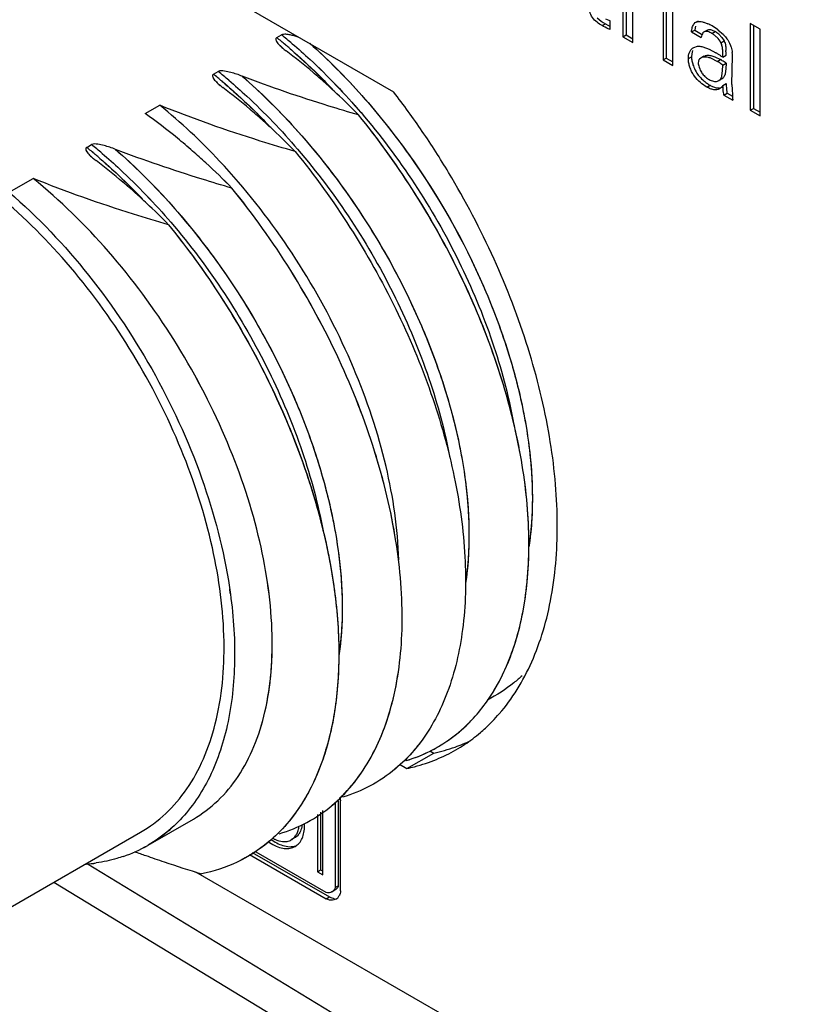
# Model space of a CAD drawing. Header units: inches. Extents: x 0 to 34, y 0 to 22.
# Tile 42 of 126: x 22.405 to 22.918, y 9.318 to 9.967. Entities that reach past the tile are written whole.
import ezdxf

# ---------------------------------------------------------------- set-up
doc = ezdxf.new("R2010")
doc.units = ezdxf.units.IN
doc.header["$LTSCALE"] = 1.87
doc.header["$MEASUREMENT"] = 0
doc.layers.get('0').update_dxf_attribs({"linetype": 'CONTINUOUS'})
doc.layers.add('02___PRT_ALL_AXES', color=7, linetype='CONTINUOUS')

msp = doc.modelspace()

# ---------------------------------------------------------------- linework, layer by layer
at = {"color": 7, "linetype": 'CONTINUOUS'}
for p, q in [((22.8026, 9.98772), (22.8026, 9.95595)), ((22.80472, 9.98895), (22.80472, 9.95717)), ((22.82908, 9.98053), (22.82908, 9.94066)), ((22.8312, 9.9793), (22.8312, 9.94188)), ((22.80914, 9.95217), (22.80914, 9.97338)), ((22.83554, 9.93693), (22.83554, 9.97679)), ((22.78573, 9.96847), (22.78819, 9.96632)), ((22.78819, 9.96632), (22.78964, 9.96536)), ((22.78964, 9.96536), (22.79104, 9.96452)), ((22.79119, 9.96786), (22.79329, 9.96681)), ((22.79329, 9.96681), (22.79428, 9.96646)), ((22.79428, 9.96067), (22.79428, 9.96646)), ((22.8495, 9.96455), (22.85019, 9.96525)), ((22.85019, 9.96525), (22.85231, 9.96647)), ((22.85694, 9.9652), (22.85865, 9.96449)), ((22.89297, 9.96103), (22.8865, 9.96477)), ((22.8865, 9.96477), (22.8865, 9.90751)), ((22.78892, 9.96329), (22.79104, 9.96452)), ((22.79104, 9.96452), (22.79428, 9.9628)), ((22.84778, 9.95909), (22.8499, 9.96031)), ((22.84778, 9.95909), (22.85424, 9.95535)), ((22.85011, 9.96178), (22.8499, 9.96031)), ((22.8499, 9.96031), (22.85435, 9.95774)), ((22.85035, 9.96291), (22.85011, 9.96178)), ((22.85828, 9.96035), (22.85616, 9.95913)), ((22.8612, 9.95809), (22.86332, 9.95932)), ((22.86526, 9.96047), (22.86878, 9.95737)), ((22.88862, 9.96355), (22.88862, 9.90873)), ((22.89297, 9.90377), (22.89297, 9.96103)), ((22.57457, 9.95535), (22.57775, 9.95718)), ((22.8026, 9.95595), (22.80472, 9.95717)), ((22.8026, 9.95595), (22.80914, 9.95217)), ((22.80472, 9.95717), (22.80914, 9.95462)), ((22.85461, 9.95716), (22.85424, 9.95535)), ((22.85498, 9.95793), (22.85461, 9.95716)), ((22.86573, 9.95764), (22.86782, 9.95554)), ((22.86718, 9.95201), (22.8693, 9.95324)), ((22.86782, 9.95554), (22.8693, 9.95324)), ((22.87166, 9.95387), (22.87286, 9.95182)), ((22.87286, 9.95182), (22.87358, 9.95015)), ((22.84855, 9.94688), (22.84795, 9.94461)), ((22.84924, 9.9489), (22.85177, 9.94972)), ((22.85531, 9.94928), (22.85936, 9.94773)), ((22.85936, 9.94773), (22.86374, 9.94543)), ((22.82908, 9.94066), (22.8312, 9.94188)), ((22.82908, 9.94066), (22.83554, 9.93693)), ((22.8312, 9.94188), (22.83554, 9.93938)), ((22.84572, 9.94154), (22.84784, 9.94276)), ((22.84575, 9.94058), (22.84572, 9.94154)), ((22.84795, 9.94461), (22.84784, 9.94276)), ((22.85231, 9.93958), (22.85225, 9.9388)), ((22.85386, 9.94189), (22.85297, 9.94113)), ((22.85598, 9.94312), (22.85386, 9.94189)), ((22.85598, 9.94312), (22.8568, 9.94347)), ((22.86471, 9.9397), (22.86096, 9.94162)), ((22.86326, 9.94278), (22.86683, 9.94092)), ((22.86471, 9.9397), (22.86683, 9.94092)), ((22.86842, 9.94249), (22.87054, 9.94371)), ((22.87447, 9.92446), (22.87475, 9.94336)), ((22.53281, 9.93124), (22.53599, 9.93307)), ((22.85277, 9.93594), (22.85325, 9.9347)), ((22.86784, 9.93024), (22.86829, 9.93355)), ((22.86829, 9.93355), (22.86842, 9.93732)), ((22.86842, 9.93732), (22.87054, 9.93855)), ((22.87041, 9.9348), (22.86996, 9.93146)), ((22.87054, 9.93855), (22.87041, 9.9348)), ((22.86497, 9.92668), (22.86589, 9.92706)), ((22.86589, 9.92706), (22.86677, 9.92779)), ((22.86589, 9.92706), (22.86687, 9.92762)), ((22.86677, 9.92779), (22.86889, 9.92901)), ((22.86889, 9.92901), (22.86802, 9.92828)), ((22.8579, 9.92275), (22.86002, 9.92397)), ((22.86463, 9.92226), (22.86635, 9.92218)), ((22.86746, 9.92244), (22.86636, 9.92159)), ((22.86809, 9.92317), (22.86746, 9.92244)), ((22.86855, 9.92382), (22.86809, 9.92317)), ((22.86855, 9.92382), (22.87067, 9.92505)), ((22.87067, 9.92505), (22.87094, 9.92083)), ((22.87447, 9.92446), (22.87454, 9.92118)), ((22.87454, 9.92118), (22.87471, 9.91775)), ((22.86918, 9.91751), (22.8713, 9.91873)), ((22.86918, 9.91751), (22.87502, 9.91413)), ((22.8713, 9.91873), (22.8748, 9.91671)), ((22.48784, 9.90527), (22.49745, 9.91082)), ((22.8865, 9.90751), (22.88862, 9.90873)), ((22.8865, 9.90751), (22.89297, 9.90377)), ((22.88862, 9.90873), (22.89297, 9.90622)), ((22.4493, 9.88301), (22.45247, 9.88485)), ((22.39814, 9.85348), (22.41393, 9.8626)), ((22.71311, 9.51788), (22.71318, 9.51799)), ((22.67723, 9.48585), (22.67762, 9.48606)), ((22.48969, 9.42293), (22.51956, 9.44018)), ((22.3233, 9.33823), (22.48477, 9.43146)), ((22.48969, 9.42293), (22.48949, 9.42282)), ((22.48969, 9.42293), (22.48949, 9.42282)), ((22.81702, 9.18717), (22.44905, 9.41083)), ((23.27707, 8.96879), (22.52127, 9.40518)), ((22.79609, 9.17444), (22.42758, 9.39844))]:
    msp.add_line(p, q, dxfattribs=at)
for centre, radius, start, end in [((22.84644, 9.93788), 0.02928, 62.6151, 65.35149), ((22.84385, 9.93286), 0.03493, 59.96199, 62.62047), ((22.84326, 9.93187), 0.03608, 52.42152, 59.94122), ((22.85468, 9.9444), 0.01724, 50.14738, 59.92393), ((22.34766, 9.67551), 0.36028, 49.80051, 50.96299), ((22.34766, 9.67551), 0.36027, 49.80122, 50.96299), ((22.34991, 9.67622), 0.36173, 49.52177, 50.96117), ((22.34991, 9.67622), 0.36173, 49.52243, 50.96118), ((22.60692, 9.98175), 0.04382, 229.41988, 231.21407), ((22.60691, 9.98174), 0.04381, 229.4196, 231.21432), ((22.61176, 9.98777), 0.05154, 231.21153, 232.93917), ((22.34225, 9.66908), 0.36868, 49.35508, 49.8033), ((22.34226, 9.66909), 0.36866, 49.3566, 49.80401), ((22.33757, 9.62503), 0.40317, 49.68154, 52.91201), ((22.83885, 9.90235), 0.04975, 59.12489, 59.98569), ((22.77985, 9.94512), 0.09069, 0.21693, 1.17068), ((22.51482, 9.94419), 0.35572, 359.92331, 0.20647), ((22.85416, 9.94335), 0.02059, 0.01845, 6.38423), ((22.83233, 9.89146), 0.06245, 58.15249, 59.11462), ((22.83988, 9.89668), 0.04967, 58.31633, 60.00758), ((22.81269, 9.85998), 0.09955, 57.04663, 58.1112), ((22.8422, 9.90038), 0.0453, 54.63128, 58.35201), ((22.84252, 9.89878), 0.04865, 56.55947, 60.01634), ((22.68548, 9.66372), 0.33343, 56.72492, 57.04878), ((22.84471, 9.90217), 0.04462, 54.62413, 56.5152), ((22.30821, 9.65217), 0.36165, 49.5226, 50.96201), ((22.30821, 9.65217), 0.36165, 49.52327, 50.96201), ((22.32887, 9.61467), 0.41669, 48.19126, 49.69058), ((22.32888, 9.61468), 0.41668, 48.19131, 49.69068), ((22.30596, 9.65146), 0.36019, 49.80106, 50.96389), ((22.30597, 9.65146), 0.36018, 49.80177, 50.9639), ((22.30056, 9.64504), 0.36858, 49.35743, 49.80457), ((22.30055, 9.64503), 0.36859, 49.35592, 49.80385), ((22.87363, 9.94762), 0.02728, 227.59546, 234.53122), ((22.56518, 9.95767), 0.04385, 229.4203, 231.2103), ((22.56518, 9.95766), 0.04385, 229.42005, 231.21044), ((22.56993, 9.96356), 0.05142, 231.20606, 232.93727), ((22.56993, 9.96356), 0.05142, 231.20599, 232.93732), ((22.29583, 9.60093), 0.40314, 49.67976, 52.91225), ((22.32022, 9.60501), 0.42966, 46.83705, 48.19098), ((22.32023, 9.60501), 0.42965, 46.83697, 48.19093), ((22.87387, 9.94793), 0.02768, 234.48245, 239.96167), ((22.89823, 9.92442), 0.02753, 187.5047, 191.9367), ((22.3035, 9.58725), 0.45405, 44.30284, 46.83074), ((22.30352, 9.58727), 0.45402, 44.30274, 46.8308), ((22.95731, 9.923), 0.08277, 183.63921, 185.42556), ((22.94583, 9.92197), 0.07125, 185.46919, 186.31201), ((22.28708, 9.59052), 0.41674, 48.19006, 49.68898), ((22.28709, 9.59053), 0.41673, 48.19011, 49.68906), ((22.25566, 9.57887), 0.40055, 50.75531, 54.57497), ((22.25569, 9.57891), 0.4005, 50.75479, 54.57495), ((22.27845, 9.58088), 0.42968, 46.83601, 48.18978), ((22.27846, 9.58089), 0.42967, 46.83593, 48.18974), ((22.26174, 9.56314), 0.45405, 44.30284, 46.82969), ((22.26176, 9.56316), 0.45402, 44.30274, 46.82975), ((22.25009, 9.57199), 0.40941, 48.92336, 50.76044), ((22.25017, 9.57208), 0.40928, 48.9232, 50.76088), ((22.22234, 9.60312), 0.36035, 49.79993, 50.96212), ((22.22234, 9.60312), 0.36034, 49.80065, 50.96213), ((22.22464, 9.60388), 0.36173, 49.52173, 50.96112), ((22.22464, 9.60389), 0.36173, 49.52239, 50.96112), ((22.24052, 9.56098), 0.42399, 47.34367, 48.92547), ((22.24144, 9.56201), 0.42261, 47.34082, 48.92779), ((22.4816, 9.90936), 0.04375, 229.41717, 231.21471), ((22.48159, 9.90935), 0.04373, 229.41693, 231.21514), ((22.48652, 9.91548), 0.0516, 231.21454, 232.94009), ((22.21694, 9.59671), 0.36873, 49.35607, 49.80343), ((22.21693, 9.5967), 0.36874, 49.35455, 49.80272), ((22.21228, 9.55268), 0.40319, 49.67909, 52.91202), ((22.22355, 9.54266), 0.44897, 44.28902, 47.33553), ((22.22357, 9.54268), 0.44893, 44.28916, 47.33593), ((22.2036, 9.54235), 0.41668, 48.18872, 49.68805), ((22.20361, 9.54236), 0.41667, 48.18878, 49.68815), ((22.19493, 9.53265), 0.42969, 46.83497, 48.18845), ((22.19493, 9.53266), 0.42968, 46.83489, 48.1884), ((22.17821, 9.5149), 0.45408, 44.30292, 46.82869), ((22.17823, 9.51492), 0.45405, 44.30282, 46.82875), ((22.21731, 9.54404), 0.32969, 7.76063, 8.3035), ((22.61615, 9.5859), 0.11844, 325.01143, 326.89536), ((22.63069, 9.57354), 0.0993, 305.06911, 314.92098), ((22.63062, 9.57364), 0.09942, 305.25646, 315.19995), ((22.6321, 9.5716), 0.0969, 297.39356, 305.238), ((22.63211, 9.57158), 0.09688, 298.0225, 305.05198), ((22.44292, 9.53519), 0.17124, 343.13822, 343.80414), ((22.6315, 9.57302), 0.09845, 286.62925, 296.65011), ((22.63157, 9.57283), 0.09824, 286.72699, 297.69569), ((22.63225, 9.57135), 0.09661, 296.69914, 297.38253), ((22.44312, 9.50375), 0.09327, 289.01678, 299.80664), ((22.44315, 9.50369), 0.09321, 289.01506, 299.81259), ((22.76487, 10.2002), 0.83146, 250.02167, 250.56136), ((22.78779, 10.26533), 0.90051, 250.56548, 251.38102), ((22.78779, 10.26532), 0.90049, 250.56545, 251.38101), ((22.4397, 9.51848), 0.10844, 274.76861, 278.44258), ((22.43972, 9.51834), 0.10829, 275.05147, 278.44459), ((22.83014, 10.39136), 1.03346, 251.38711, 252.82201), ((22.83013, 10.39135), 1.03345, 251.38711, 252.82203)]:
    msp.add_arc(centre, radius, start, end, dxfattribs=at)
for points, knots in [([(22.78892, 9.96329), (22.78776, 9.96396), (22.7854, 9.96541), (22.78227, 9.96844), (22.78085, 9.97191), (22.78029, 9.97476), (22.78018, 9.97616), (22.78018, 9.97683)], [0, 0, 0, 0, 0.236331, 0.488852, 0.752723, 0.882001, 1, 1, 1, 1]), ([(22.85019, 9.96525), (22.85061, 9.96554), (22.85161, 9.96596), (22.85328, 9.96607), (22.85509, 9.9658), (22.85631, 9.96543), (22.85694, 9.9652)], [0, 0, 0, 0, 0.218764, 0.45363, 0.71445, 1, 1, 1, 1]), ([(22.79428, 9.96067), (22.79383, 9.96084), (22.79199, 9.96159), (22.79023, 9.96254), (22.78892, 9.96329)], [0, 0, 0, 0, 0.24024, 1, 1, 1, 1]), ([(22.84778, 9.95909), (22.84789, 9.9601), (22.8482, 9.962), (22.84894, 9.96384), (22.8495, 9.96455)], [0, 0, 0, 0, 0.53214, 1, 1, 1, 1]), ([(22.85616, 9.95913), (22.85604, 9.95906), (22.85557, 9.95874), (22.8552, 9.9583), (22.85498, 9.95793)], [0, 0, 0, 0, 0.241419, 1, 1, 1, 1]), ([(22.8612, 9.95809), (22.86075, 9.95835), (22.85988, 9.95883), (22.85857, 9.95937), (22.85728, 9.95957), (22.85649, 9.95932), (22.85616, 9.95913)], [0, 0, 0, 0, 0.286941, 0.554363, 0.788039, 1, 1, 1, 1]), ([(22.85828, 9.96035), (22.85856, 9.96052), (22.85923, 9.96075), (22.85993, 9.9607), (22.86028, 9.96064)], [0, 0, 0, 0, 0.482032, 1, 1, 1, 1]), ([(22.86028, 9.96064), (22.86079, 9.96053), (22.86184, 9.96014), (22.86282, 9.95961), (22.86332, 9.95932)], [0, 0, 0, 0, 0.477238, 1, 1, 1, 1]), ([(22.57457, 9.95535), (22.57427, 9.95517), (22.5738, 9.95454), (22.57409, 9.95332), (22.57481, 9.95214), (22.57625, 9.95041), (22.57752, 9.94923), (22.57842, 9.94847)], [0, 0, 0, 0, 0.121392, 0.230289, 0.40715, 0.597024, 1, 1, 1, 1]), ([(22.57457, 9.95535), (22.5744, 9.95525), (22.57411, 9.95501), (22.57386, 9.95434), (22.57404, 9.9535), (22.57452, 9.95261), (22.57514, 9.95173), (22.57587, 9.95089), (22.57694, 9.94977), (22.57781, 9.94898), (22.57842, 9.94847)], [0, 0, 0, 0, 0.067862, 0.12434, 0.232804, 0.348725, 0.471158, 0.598434, 0.729441, 1, 1, 1, 1]), ([(22.58868, 9.95575), (22.58782, 9.95602), (22.58606, 9.95654), (22.58334, 9.9572), (22.58098, 9.95757), (22.5791, 9.95759), (22.57814, 9.95741), (22.57775, 9.95718)], [0, 0, 0, 0, 0.243196, 0.492076, 0.748499, 0.879076, 1, 1, 1, 1]), ([(22.86718, 9.95201), (22.86654, 9.95336), (22.86512, 9.95515), (22.86292, 9.957), (22.86177, 9.95776), (22.8612, 9.95809)], [0, 0, 0, 0, 0.519499, 0.770506, 1, 1, 1, 1]), ([(22.86842, 9.94249), (22.86842, 9.94323), (22.86842, 9.94476), (22.86839, 9.94711), (22.86812, 9.94959), (22.86758, 9.95123), (22.86718, 9.95201)], [0, 0, 0, 0, 0.230962, 0.472586, 0.729096, 1, 1, 1, 1]), ([(22.86878, 9.95737), (22.86904, 9.9571), (22.87008, 9.956), (22.87102, 9.95481), (22.87166, 9.95387)], [0, 0, 0, 0, 0.250858, 1, 1, 1, 1]), ([(22.8693, 9.95324), (22.8698, 9.95225), (22.87041, 9.95015), (22.8705, 9.94801), (22.87052, 9.94698)], [0, 0, 0, 0, 0.516903, 1, 1, 1, 1]), ([(22.58239, 9.94882), (22.58487, 9.94669), (22.59485, 9.9379), (22.60436, 9.92859), (22.61128, 9.92134)], [0, 0, 0, 0, 0.246159, 1, 1, 1, 1]), ([(22.5824, 9.94882), (22.58484, 9.94672), (22.59464, 9.93808), (22.604, 9.92895), (22.61081, 9.92183)], [0, 0, 0, 0, 0.246214, 1, 1, 1, 1]), ([(22.58473, 9.95137), (22.58871, 9.94798), (22.60469, 9.93374), (22.61951, 9.91821), (22.63003, 9.90593)], [0, 0, 0, 0, 0.244406, 1, 1, 1, 1]), ([(22.58473, 9.95137), (22.58871, 9.94798), (22.60469, 9.93375), (22.6195, 9.91822), (22.63001, 9.90595)], [0, 0, 0, 0, 0.244408, 1, 1, 1, 1]), ([(22.59629, 9.95161), (22.62065, 9.92992), (22.66457, 9.87986), (22.70543, 9.80802), (22.72813, 9.74732), (22.73905, 9.70308), (22.74381, 9.66102), (22.74268, 9.63393), (22.7409, 9.62122)], [0, 0, 0, 0, 0.262461, 0.530919, 0.66041, 0.78305, 0.896722, 1, 1, 1, 1]), ([(22.59634, 9.95156), (22.6084, 9.94082), (22.63158, 9.91743), (22.67288, 9.86537), (22.70589, 9.80711), (22.72852, 9.7461), (22.73931, 9.70166), (22.74387, 9.65949), (22.74256, 9.63236), (22.74067, 9.61966)], [0, 0, 0, 0, 0.129415, 0.263119, 0.531727, 0.661178, 0.783671, 0.89708, 1, 1, 1, 1]), ([(22.84572, 9.94154), (22.84572, 9.94236), (22.84582, 9.94391), (22.8465, 9.94605), (22.84765, 9.94776), (22.84869, 9.9486), (22.84924, 9.94891)], [0, 0, 0, 0, 0.286226, 0.542702, 0.777387, 1, 1, 1, 1]), ([(22.85177, 9.94972), (22.85205, 9.94973), (22.85324, 9.94974), (22.85443, 9.94952), (22.85531, 9.94928)], [0, 0, 0, 0, 0.236925, 1, 1, 1, 1]), ([(22.87358, 9.95015), (22.87372, 9.94977), (22.87419, 9.9483), (22.87449, 9.94678), (22.87462, 9.94564)], [0, 0, 0, 0, 0.258578, 1, 1, 1, 1]), ([(22.8579, 9.92275), (22.8564, 9.92361), (22.85343, 9.92572), (22.85024, 9.92911), (22.84817, 9.93242), (22.84696, 9.93512), (22.84612, 9.93785), (22.84582, 9.93969), (22.84575, 9.94058)], [0, 0, 0, 0, 0.231171, 0.485446, 0.617949, 0.751385, 0.880569, 1, 1, 1, 1]), ([(22.84784, 9.94276), (22.84784, 9.9419), (22.84803, 9.94007), (22.84849, 9.9383), (22.84878, 9.93739)], [0, 0, 0, 0, 0.475305, 1, 1, 1, 1]), ([(22.85225, 9.9388), (22.85225, 9.93834), (22.85236, 9.93737), (22.85261, 9.93643), (22.85277, 9.93594)], [0, 0, 0, 0, 0.472606, 1, 1, 1, 1]), ([(22.85297, 9.94113), (22.8528, 9.94092), (22.85251, 9.94043), (22.85236, 9.93987), (22.85231, 9.93958)], [0, 0, 0, 0, 0.47578, 1, 1, 1, 1]), ([(22.86096, 9.94162), (22.86034, 9.94186), (22.85907, 9.94225), (22.85718, 9.94255), (22.8554, 9.9425), (22.85431, 9.94215), (22.85386, 9.94189)], [0, 0, 0, 0, 0.27608, 0.541519, 0.78432, 1, 1, 1, 1]), ([(22.8568, 9.94347), (22.85702, 9.94354), (22.85797, 9.94376), (22.85897, 9.94376), (22.85971, 9.94368)], [0, 0, 0, 0, 0.232954, 1, 1, 1, 1]), ([(22.85971, 9.94368), (22.86, 9.94365), (22.86121, 9.94347), (22.8624, 9.94312), (22.86326, 9.94278)], [0, 0, 0, 0, 0.243695, 1, 1, 1, 1]), ([(22.55177, 9.92993), (22.55055, 9.93041), (22.54806, 9.93131), (22.5442, 9.93248), (22.54081, 9.93326), (22.53806, 9.93352), (22.53658, 9.93341), (22.53599, 9.93307)], [0, 0, 0, 0, 0.240237, 0.486843, 0.742188, 0.874333, 1, 1, 1, 1]), ([(22.84878, 9.93739), (22.84894, 9.93692), (22.84962, 9.93502), (22.85055, 9.93321), (22.85138, 9.93194)], [0, 0, 0, 0, 0.24798, 1, 1, 1, 1]), ([(22.85325, 9.9347), (22.85365, 9.93376), (22.85459, 9.93202), (22.85585, 9.93048), (22.85654, 9.92982)], [0, 0, 0, 0, 0.516651, 1, 1, 1, 1]), ([(22.53281, 9.93124), (22.53251, 9.93106), (22.53204, 9.93043), (22.53234, 9.92921), (22.53305, 9.92803), (22.5345, 9.9263), (22.53577, 9.92512), (22.53666, 9.92436)], [0, 0, 0, 0, 0.121386, 0.230284, 0.407148, 0.597024, 1, 1, 1, 1]), ([(22.53281, 9.93124), (22.53264, 9.93114), (22.53235, 9.9309), (22.5321, 9.93023), (22.53229, 9.92939), (22.53276, 9.92849), (22.53339, 9.92762), (22.53411, 9.92678), (22.53519, 9.92566), (22.53606, 9.92487), (22.53666, 9.92436)], [0, 0, 0, 0, 0.067854, 0.124331, 0.232796, 0.34872, 0.471154, 0.598432, 0.72944, 1, 1, 1, 1]), ([(22.54297, 9.92726), (22.54695, 9.92387), (22.56293, 9.90963), (22.57775, 9.8941), (22.58827, 9.88182)], [0, 0, 0, 0, 0.244405, 1, 1, 1, 1]), ([(22.54297, 9.92726), (22.54695, 9.92387), (22.56293, 9.90964), (22.57774, 9.89411), (22.58826, 9.88184)], [0, 0, 0, 0, 0.244407, 1, 1, 1, 1]), ([(22.55177, 9.92993), (22.56401, 9.91924), (22.58756, 9.89588), (22.61904, 9.85677), (22.64654, 9.81402), (22.6692, 9.76907), (22.68634, 9.7234), (22.6974, 9.67851), (22.70212, 9.63589), (22.70083, 9.60846), (22.69892, 9.59562)], [0, 0, 0, 0, 0.128923, 0.26236, 0.397495, 0.531319, 0.660905, 0.783545, 0.897059, 1, 1, 1, 1]), ([(22.55177, 9.92993), (22.57651, 9.90832), (22.62119, 9.85813), (22.66279, 9.78581), (22.68597, 9.72455), (22.69715, 9.67984), (22.70205, 9.63733), (22.70094, 9.60994), (22.69914, 9.59711)], [0, 0, 0, 0, 0.261823, 0.530371, 0.660043, 0.78287, 0.896678, 1, 1, 1, 1]), ([(22.62845, 9.90438), (22.62188, 9.90629), (22.59607, 9.91403), (22.57052, 9.92269), (22.55177, 9.92993)], [0, 0, 0, 0, 0.253788, 1, 1, 1, 1]), ([(22.85138, 9.93194), (22.85166, 9.93152), (22.8528, 9.92992), (22.85415, 9.92847), (22.85523, 9.92748)], [0, 0, 0, 0, 0.255516, 1, 1, 1, 1]), ([(22.85654, 9.92982), (22.85676, 9.92961), (22.85766, 9.92884), (22.85865, 9.92819), (22.8594, 9.92776)], [0, 0, 0, 0, 0.263347, 1, 1, 1, 1]), ([(22.8594, 9.92776), (22.8603, 9.92724), (22.86211, 9.9265), (22.86411, 9.92645), (22.86497, 9.92668)], [0, 0, 0, 0, 0.537547, 1, 1, 1, 1]), ([(22.86677, 9.92779), (22.8669, 9.92796), (22.86739, 9.92871), (22.86768, 9.92957), (22.86784, 9.93024)], [0, 0, 0, 0, 0.233869, 1, 1, 1, 1]), ([(22.86996, 9.93146), (22.86991, 9.93123), (22.86967, 9.93037), (22.86929, 9.92953), (22.86889, 9.92901)], [0, 0, 0, 0, 0.268108, 1, 1, 1, 1]), ([(22.54063, 9.92471), (22.54311, 9.92258), (22.55309, 9.91379), (22.5626, 9.90448), (22.56952, 9.89723)], [0, 0, 0, 0, 0.246157, 1, 1, 1, 1]), ([(22.54064, 9.92471), (22.54308, 9.92261), (22.55288, 9.91397), (22.56224, 9.90484), (22.56905, 9.89772)], [0, 0, 0, 0, 0.246213, 1, 1, 1, 1]), ([(22.86241, 9.92105), (22.86164, 9.92117), (22.86008, 9.92162), (22.85862, 9.92233), (22.8579, 9.92275)], [0, 0, 0, 0, 0.479577, 1, 1, 1, 1]), ([(22.86002, 9.92397), (22.86076, 9.92354), (22.86225, 9.92282), (22.86385, 9.92237), (22.86463, 9.92226)], [0, 0, 0, 0, 0.521099, 1, 1, 1, 1]), ([(22.86636, 9.92159), (22.8658, 9.92127), (22.86447, 9.92086), (22.86311, 9.92094), (22.86241, 9.92105)], [0, 0, 0, 0, 0.474517, 1, 1, 1, 1]), ([(22.86918, 9.91751), (22.86906, 9.91805), (22.86869, 9.92013), (22.86855, 9.92226), (22.86855, 9.92382)], [0, 0, 0, 0, 0.260935, 1, 1, 1, 1]), ([(22.54923, 9.86014), (22.5452, 9.86484), (22.52907, 9.88284), (22.51141, 9.8995), (22.49745, 9.91082)], [0, 0, 0, 0, 0.25625, 1, 1, 1, 1]), ([(22.58669, 9.88027), (22.579, 9.88251), (22.54889, 9.89158), (22.51914, 9.90194), (22.49745, 9.91082)], [0, 0, 0, 0, 0.254701, 1, 1, 1, 1]), ([(22.71536, 9.52122), (22.72223, 9.53175), (22.73334, 9.55646), (22.74111, 9.59855), (22.74093, 9.6461), (22.73276, 9.69749), (22.71692, 9.75095), (22.69391, 9.80457), (22.66447, 9.85643), (22.64104, 9.8889), (22.62845, 9.90438)], [0, 0, 0, 0, 0.091056, 0.193399, 0.307918, 0.433805, 0.568994, 0.710664, 0.855501, 1, 1, 1, 1]), ([(22.71311, 9.51788), (22.72035, 9.5282), (22.73219, 9.55268), (22.74081, 9.5948), (22.74124, 9.64266), (22.73345, 9.69457), (22.71776, 9.7487), (22.69467, 9.8031), (22.66496, 9.85573), (22.64122, 9.88868), (22.62845, 9.90438)], [0, 0, 0, 0, 0.0904, 0.192079, 0.306161, 0.431925, 0.567303, 0.709418, 0.854856, 1, 1, 1, 1]), ([(22.63003, 9.90593), (22.64276, 9.89106), (22.66633, 9.85955), (22.69539, 9.80878), (22.71736, 9.75621), (22.72704, 9.72015), (22.73031, 9.70241)], [0, 0, 0, 0, 0.256209, 0.513416, 0.763796, 1, 1, 1, 1]), ([(22.4493, 9.88301), (22.44899, 9.88284), (22.44852, 9.8822), (22.44882, 9.88099), (22.44954, 9.87981), (22.45098, 9.87808), (22.45225, 9.8769), (22.45314, 9.87614)], [0, 0, 0, 0, 0.121391, 0.230291, 0.407149, 0.597022, 1, 1, 1, 1]), ([(22.4493, 9.88301), (22.44913, 9.88292), (22.44883, 9.88267), (22.44859, 9.88201), (22.44877, 9.88117), (22.44924, 9.88027), (22.44987, 9.8794), (22.45059, 9.87856), (22.45167, 9.87744), (22.45254, 9.87665), (22.45314, 9.87614)], [0, 0, 0, 0, 0.067831, 0.124317, 0.232785, 0.348707, 0.471142, 0.598421, 0.729432, 1, 1, 1, 1]), ([(22.46825, 9.88171), (22.46703, 9.88218), (22.46454, 9.88309), (22.46068, 9.88426), (22.4573, 9.88504), (22.45455, 9.8853), (22.45307, 9.88519), (22.45247, 9.88485)], [0, 0, 0, 0, 0.240234, 0.486838, 0.74218, 0.874324, 1, 1, 1, 1]), ([(22.46825, 9.88171), (22.48049, 9.87102), (22.50405, 9.84766), (22.53553, 9.80854), (22.56303, 9.76578), (22.58569, 9.72082), (22.60283, 9.67515), (22.61389, 9.63026), (22.6186, 9.58763), (22.61731, 9.5602), (22.6154, 9.54736)], [0, 0, 0, 0, 0.128927, 0.262369, 0.397508, 0.531335, 0.66092, 0.783558, 0.897067, 1, 1, 1, 1]), ([(22.46825, 9.88171), (22.493, 9.86011), (22.53767, 9.80991), (22.57927, 9.7376), (22.60245, 9.67634), (22.61363, 9.63163), (22.61853, 9.58913), (22.61743, 9.56174), (22.61562, 9.5489)], [0, 0, 0, 0, 0.261819, 0.530364, 0.660037, 0.782864, 0.896675, 1, 1, 1, 1]), ([(22.54493, 9.85616), (22.53836, 9.85807), (22.51255, 9.86581), (22.48701, 9.87447), (22.46825, 9.88171)], [0, 0, 0, 0, 0.253788, 1, 1, 1, 1]), ([(22.58669, 9.88027), (22.59965, 9.86434), (22.62372, 9.83087), (22.65372, 9.7774), (22.6769, 9.72218), (22.69241, 9.66731), (22.69977, 9.61485), (22.69866, 9.56669), (22.68911, 9.52458), (22.67646, 9.50037), (22.66882, 9.49031)], [0, 0, 0, 0, 0.145846, 0.291928, 0.43452, 0.570091, 0.695708, 0.809307, 0.910273, 1, 1, 1, 1]), ([(22.58827, 9.88182), (22.601, 9.86695), (22.62457, 9.83544), (22.65363, 9.78468), (22.6756, 9.73212), (22.68527, 9.69606), (22.68855, 9.67832)], [0, 0, 0, 0, 0.256206, 0.513411, 0.763791, 1, 1, 1, 1]), ([(22.45711, 9.87649), (22.4596, 9.87436), (22.46957, 9.86557), (22.47909, 9.85626), (22.486, 9.84901)], [0, 0, 0, 0, 0.246159, 1, 1, 1, 1]), ([(22.45712, 9.87648), (22.45956, 9.87439), (22.46936, 9.86575), (22.47872, 9.85662), (22.48553, 9.8495)], [0, 0, 0, 0, 0.246214, 1, 1, 1, 1]), ([(22.45946, 9.87904), (22.46344, 9.87565), (22.47942, 9.86141), (22.49424, 9.84588), (22.50475, 9.8336)], [0, 0, 0, 0, 0.244406, 1, 1, 1, 1]), ([(22.45946, 9.87904), (22.46344, 9.87564), (22.47941, 9.86141), (22.49423, 9.84589), (22.50474, 9.83361)], [0, 0, 0, 0, 0.244408, 1, 1, 1, 1]), ([(22.51955, 9.44018), (22.52535, 9.44354), (22.5364, 9.45185), (22.54992, 9.46825), (22.56034, 9.48826), (22.56753, 9.51148), (22.57137, 9.5375), (22.57205, 9.57661), (22.56374, 9.62962), (22.54158, 9.69408), (22.50819, 9.75725), (22.46571, 9.8148), (22.43185, 9.84807), (22.41393, 9.8626)], [0, 0, 0, 0, 0.041291, 0.084145, 0.129876, 0.179374, 0.233152, 0.291307, 0.419729, 0.561059, 0.709399, 0.857945, 1, 1, 1, 1]), ([(22.50317, 9.83205), (22.49548, 9.83429), (22.46537, 9.84336), (22.43562, 9.85371), (22.41393, 9.8626)], [0, 0, 0, 0, 0.254702, 1, 1, 1, 1]), ([(22.51955, 9.44018), (22.52535, 9.44354), (22.5364, 9.45185), (22.54992, 9.46825), (22.56034, 9.48826), (22.57031, 9.52051), (22.57338, 9.56806), (22.56374, 9.62959), (22.54157, 9.69409), (22.50819, 9.75725), (22.46571, 9.8148), (22.43185, 9.84807), (22.41393, 9.8626)], [0, 0, 0, 0, 0.041301, 0.084165, 0.129907, 0.179417, 0.291137, 0.41959, 0.560954, 0.709329, 0.857911, 1, 1, 1, 1]), ([(22.61066, 9.44897), (22.61553, 9.45302), (22.62471, 9.46228), (22.63604, 9.47881), (22.64507, 9.49793), (22.65422, 9.52754), (22.65883, 9.5701), (22.65425, 9.6254), (22.63997, 9.6843), (22.61652, 9.7442), (22.5849, 9.80247), (22.55899, 9.83887), (22.54493, 9.85616)], [0, 0, 0, 0, 0.042584, 0.087025, 0.134057, 0.184199, 0.294728, 0.419118, 0.555497, 0.700588, 0.850248, 1, 1, 1, 1]), ([(22.61073, 9.44903), (22.6156, 9.45308), (22.62477, 9.46235), (22.6403, 9.48504), (22.65351, 9.52072), (22.65882, 9.57016), (22.65424, 9.62548), (22.63995, 9.68435), (22.6165, 9.74424), (22.58489, 9.80249), (22.55899, 9.83888), (22.54493, 9.85616)], [0, 0, 0, 0, 0.042597, 0.087054, 0.184023, 0.294593, 0.419019, 0.555429, 0.700545, 0.850228, 1, 1, 1, 1]), ([(22.65493, 9.61097), (22.65436, 9.63169), (22.64792, 9.67515), (22.62629, 9.7395), (22.59341, 9.80273), (22.56495, 9.84185), (22.54923, 9.86014)], [0, 0, 0, 0, 0.22595, 0.475076, 0.737083, 1, 1, 1, 1]), ([(22.48476, 9.43145), (22.49072, 9.43489), (22.50206, 9.44336), (22.51609, 9.45994), (22.52705, 9.4801), (22.53775, 9.5124), (22.54188, 9.55991), (22.53357, 9.62129), (22.51289, 9.68535), (22.48124, 9.74777), (22.44079, 9.8043), (22.40841, 9.83688), (22.39128, 9.85101)], [0, 0, 0, 0, 0.04286, 0.087214, 0.134276, 0.184931, 0.298286, 0.427473, 0.568598, 0.715648, 0.861701, 1, 1, 1, 1]), ([(22.39814, 9.85348), (22.41728, 9.83703), (22.45303, 9.79912), (22.49634, 9.73376), (22.5282, 9.66267), (22.5407, 9.61278), (22.54402, 9.58829)], [0, 0, 0, 0, 0.245498, 0.503418, 0.759554, 1, 1, 1, 1]), ([(22.50317, 9.83205), (22.51402, 9.81871), (22.53446, 9.79085), (22.56094, 9.74655), (22.58279, 9.70053), (22.59952, 9.65406), (22.61064, 9.60837), (22.61596, 9.56467), (22.61529, 9.52412), (22.61066, 9.49864), (22.60721, 9.48689)], [0, 0, 0, 0, 0.138479, 0.277634, 0.414955, 0.548016, 0.674582, 0.792833, 0.90146, 1, 1, 1, 1]), ([(22.50317, 9.83205), (22.52486, 9.80538), (22.55348, 9.76219), (22.58267, 9.70081), (22.5994, 9.65442), (22.61056, 9.60881), (22.61593, 9.56517), (22.61534, 9.52466), (22.61078, 9.49917), (22.60736, 9.48743)], [0, 0, 0, 0, 0.277269, 0.41458, 0.547654, 0.674263, 0.792592, 0.901328, 1, 1, 1, 1]), ([(22.50475, 9.8336), (22.51748, 9.81873), (22.54105, 9.78722), (22.57011, 9.73646), (22.59208, 9.6839), (22.60176, 9.64784), (22.60503, 9.6301)], [0, 0, 0, 0, 0.256206, 0.513411, 0.763791, 1, 1, 1, 1]), ([(22.54398, 9.58856), (22.5461, 9.57298), (22.54804, 9.54302), (22.54313, 9.50054), (22.53032, 9.46422), (22.51595, 9.44443), (22.50776, 9.43655)], [0, 0, 0, 0, 0.291907, 0.554838, 0.788935, 1, 1, 1, 1]), ([(22.73613, 9.5347), (22.73441, 9.53309), (22.72738, 9.52694), (22.71947, 9.52179), (22.71325, 9.51862)], [0, 0, 0, 0, 0.252364, 1, 1, 1, 1]), ([(22.73613, 9.5347), (22.73441, 9.53309), (22.72739, 9.52696), (22.7195, 9.5218), (22.71328, 9.51863)], [0, 0, 0, 0, 0.252413, 1, 1, 1, 1]), ([(22.70081, 9.50323), (22.70193, 9.50434), (22.70635, 9.50894), (22.71035, 9.51395), (22.71311, 9.51788)], [0, 0, 0, 0, 0.246353, 1, 1, 1, 1]), ([(22.66926, 9.49088), (22.66801, 9.48921), (22.66292, 9.4828), (22.6571, 9.47697), (22.65242, 9.47307)], [0, 0, 0, 0, 0.254822, 1, 1, 1, 1]), ([(22.60721, 9.48689), (22.60357, 9.47453), (22.59615, 9.45685), (22.5817, 9.43683), (22.57332, 9.42853), (22.5689, 9.42485)], [0, 0, 0, 0, 0.523703, 0.766298, 1, 1, 1, 1]), ([(22.6068, 9.48552), (22.60314, 9.47345), (22.59358, 9.45103), (22.57777, 9.43225), (22.56897, 9.42491)], [0, 0, 0, 0, 0.523928, 1, 1, 1, 1]), ([(22.66882, 9.49031), (22.6676, 9.4887), (22.66266, 9.48253), (22.65702, 9.47691), (22.65249, 9.47313)], [0, 0, 0, 0, 0.254614, 1, 1, 1, 1]), ([(22.65242, 9.47307), (22.64738, 9.46889), (22.63643, 9.46148), (22.6242, 9.45647), (22.61791, 9.45458)], [0, 0, 0, 0, 0.49893, 1, 1, 1, 1]), ([(22.57615, 9.43047), (22.58245, 9.43236), (22.59468, 9.43737), (22.60563, 9.44478), (22.61066, 9.44897)], [0, 0, 0, 0, 0.501068, 1, 1, 1, 1]), ([(22.50795, 9.43674), (22.50657, 9.4354), (22.50092, 9.43025), (22.49464, 9.42579), (22.48969, 9.42293)], [0, 0, 0, 0, 0.252432, 1, 1, 1, 1]), ([(22.50776, 9.43655), (22.50639, 9.43523), (22.50079, 9.43016), (22.49458, 9.42576), (22.48969, 9.42293)], [0, 0, 0, 0, 0.252378, 1, 1, 1, 1]), ([(22.56897, 9.42491), (22.56272, 9.4197), (22.54877, 9.41074), (22.533, 9.40562), (22.52491, 9.40401)], [0, 0, 0, 0, 0.496607, 1, 1, 1, 1]), ([(22.5689, 9.42485), (22.56266, 9.41966), (22.54872, 9.41072), (22.53299, 9.40562), (22.52491, 9.40401)], [0, 0, 0, 0, 0.496593, 1, 1, 1, 1]), ([(22.47352, 9.41557), (22.47208, 9.41507), (22.46623, 9.41321), (22.4602, 9.4119), (22.45562, 9.41122)], [0, 0, 0, 0, 0.247012, 1, 1, 1, 1]), ([(22.47352, 9.41557), (22.47208, 9.41507), (22.46623, 9.41321), (22.4602, 9.4119), (22.45562, 9.41122)], [0, 0, 0, 0, 0.247004, 1, 1, 1, 1])]:
    msp.add_open_spline(points, degree=3, knots=knots, dxfattribs=at)
for points in [[(22.63001, 9.90595), (22.63002, 9.90594), (22.63002, 9.90594), (22.63003, 9.90593)], [(22.58826, 9.88184), (22.58826, 9.88183), (22.58826, 9.88182), (22.58827, 9.88182)], [(22.54923, 9.86014), (22.54923, 9.86015), (22.54923, 9.86015), (22.54922, 9.86016)], [(22.50474, 9.83361), (22.50474, 9.83361), (22.50475, 9.8336), (22.50475, 9.8336)], [(22.65249, 9.47313), (22.65246, 9.47311), (22.65244, 9.47309), (22.65242, 9.47307)], [(22.61066, 9.44897), (22.61069, 9.44899), (22.61071, 9.44901), (22.61073, 9.44903)]]:
    msp.add_open_spline(points, degree=3, dxfattribs=at)
at = {"layer": '02___PRT_ALL_AXES', "color": 7, "linetype": 'CONTINUOUS'}
for p, q in [((22.65162, 9.91941), (22.41108, 10.05829)), ((22.67533, 9.48524), (22.67797, 9.48371)), ((22.66029, 9.47351), (22.67797, 9.48371)), ((22.65535, 9.47636), (22.66029, 9.47351)), ((22.61509, 9.45211), (22.61509, 9.39622)), ((22.61616, 9.4547), (22.6165, 9.45211)), ((22.6165, 9.39295), (22.6165, 9.45211)), ((22.60486, 9.40343), (22.60486, 9.44579)), ((22.61296, 9.45115), (22.61296, 9.39499)), ((22.60132, 9.44318), (22.60132, 9.40547)), ((22.60344, 9.44475), (22.60344, 9.4067)), ((22.58624, 9.42769), (22.58412, 9.42647)), ((22.55653, 9.41682), (22.60718, 9.38758)), ((22.55839, 9.4182), (22.6093, 9.38881)), ((22.60718, 9.39166), (22.56101, 9.41832)), ((22.60132, 9.40547), (22.60344, 9.4067)), ((22.60344, 9.4067), (22.60486, 9.40588)), ((22.60132, 9.40547), (22.60486, 9.40343)), ((22.61074, 9.3922), (22.61286, 9.39342)), ((22.61296, 9.39499), (22.61509, 9.39622)), ((22.60798, 9.39143), (22.60718, 9.39166)), ((22.60718, 9.38758), (22.6093, 9.38881)), ((22.60927, 9.38677), (22.60718, 9.38758)), ((22.61043, 9.38664), (22.60927, 9.38677))]:
    msp.add_line(p, q, dxfattribs=at)
for centre, radius, start, end in [((22.65543, 9.59157), 0.11016, 289.41708, 295.21251), ((22.63823, 9.57991), 0.10865, 303.57375, 310.43986), ((22.65397, 9.59595), 0.11478, 282.07004, 289.37642), ((22.63837, 9.57994), 0.10861, 292.38893, 299.96361), ((22.63892, 9.57891), 0.10743, 299.98246, 303.56449), ((22.56411, 9.43586), 0.02873, 0.01094, 2.66301), ((22.5816, 9.43086), 0.01006, 291.00706, 299.93483), ((22.60954, 9.39919), 0.00666, 299.93602, 308.06249), ((22.61058, 9.39245), 0.00581, 300.04272, 314.58006), ((22.61053, 9.3925), 0.00589, 314.61699, 323.21506), ((22.61042, 9.39258), 0.00602, 323.2313, 331.12923)]:
    msp.add_arc(centre, radius, start, end, dxfattribs=at)
for points, knots in [([(22.72115, 9.50958), (22.72545, 9.51456), (22.73344, 9.5255), (22.7431, 9.54395), (22.75062, 9.56459), (22.75788, 9.59561), (22.76019, 9.62934), (22.75825, 9.66462), (22.75313, 9.70281), (22.74103, 9.75193), (22.7186, 9.81033), (22.69382, 9.85755), (22.6707, 9.89366), (22.65813, 9.91099), (22.65162, 9.91941)], [0, 0, 0, 0, 0.044559, 0.091304, 0.140684, 0.192994, 0.306681, 0.368079, 0.432231, 0.567515, 0.709652, 0.855092, 0.927907, 1, 1, 1, 1]), ([(22.70871, 9.49722), (22.70981, 9.49816), (22.71419, 9.50204), (22.71827, 9.50626), (22.72115, 9.50958)], [0, 0, 0, 0, 0.247769, 1, 1, 1, 1]), ([(22.66029, 9.47351), (22.66197, 9.47387), (22.66857, 9.47543), (22.67504, 9.47759), (22.67973, 9.47952)], [0, 0, 0, 0, 0.252565, 1, 1, 1, 1]), ([(22.58412, 9.42647), (22.58483, 9.42688), (22.58617, 9.42795), (22.58771, 9.43012), (22.58875, 9.4328), (22.5891, 9.43477), (22.5892, 9.43581)], [0, 0, 0, 0, 0.223482, 0.459157, 0.716595, 1, 1, 1, 1]), ([(22.59125, 9.43641), (22.59118, 9.43593), (22.59088, 9.43417), (22.5903, 9.43244), (22.58967, 9.43129)], [0, 0, 0, 0, 0.266803, 1, 1, 1, 1]), ([(22.59122, 9.42743), (22.59178, 9.42867), (22.5926, 9.43147), (22.59283, 9.43435), (22.59283, 9.43587)], [0, 0, 0, 0, 0.473348, 1, 1, 1, 1]), ([(22.57059, 9.42694), (22.57184, 9.426), (22.57435, 9.42437), (22.57711, 9.42316), (22.57846, 9.42274)], [0, 0, 0, 0, 0.52402, 1, 1, 1, 1]), ([(22.57162, 9.42771), (22.57219, 9.42738), (22.57431, 9.42627), (22.57665, 9.42553), (22.57839, 9.42535)], [0, 0, 0, 0, 0.271608, 1, 1, 1, 1]), ([(22.57839, 9.42535), (22.5794, 9.42525), (22.5814, 9.42531), (22.5833, 9.42599), (22.58412, 9.42647)], [0, 0, 0, 0, 0.517052, 1, 1, 1, 1]), ([(22.58967, 9.43129), (22.58926, 9.43054), (22.58828, 9.42916), (22.58695, 9.4281), (22.58624, 9.42769)], [0, 0, 0, 0, 0.5132, 1, 1, 1, 1]), ([(22.58662, 9.42214), (22.58761, 9.42271), (22.58946, 9.42426), (22.59072, 9.42631), (22.59122, 9.42743)], [0, 0, 0, 0, 0.482707, 1, 1, 1, 1]), ([(22.56875, 9.42551), (22.57014, 9.42449), (22.57291, 9.42275), (22.57726, 9.42107), (22.58143, 9.42053), (22.58405, 9.42102), (22.58521, 9.42146)], [0, 0, 0, 0, 0.293023, 0.555478, 0.788558, 1, 1, 1, 1]), ([(22.57846, 9.42274), (22.57991, 9.42228), (22.58277, 9.42174), (22.58569, 9.42212), (22.58697, 9.42256)], [0, 0, 0, 0, 0.527996, 1, 1, 1, 1]), ([(22.61296, 9.39499), (22.61296, 9.39445), (22.61249, 9.3936), (22.6116, 9.39276), (22.61104, 9.39237), (22.61074, 9.3922)], [0, 0, 0, 0, 0.44668, 0.715446, 1, 1, 1, 1]), ([(22.61509, 9.39622), (22.61509, 9.3958), (22.6147, 9.3949), (22.61403, 9.39426), (22.61364, 9.39395)], [0, 0, 0, 0, 0.45308, 1, 1, 1, 1]), ([(22.61074, 9.3922), (22.61029, 9.39194), (22.60941, 9.39155), (22.60843, 9.39139), (22.60798, 9.39143)], [0, 0, 0, 0, 0.5298, 1, 1, 1, 1]), ([(22.6093, 9.38881), (22.60979, 9.38852), (22.6108, 9.38808), (22.6119, 9.38789), (22.61242, 9.38787)], [0, 0, 0, 0, 0.519411, 1, 1, 1, 1]), ([(22.61349, 9.38742), (22.61304, 9.38716), (22.61204, 9.38675), (22.61096, 9.38663), (22.61043, 9.38664)], [0, 0, 0, 0, 0.493621, 1, 1, 1, 1]), ([(22.6165, 9.39295), (22.6165, 9.39236), (22.61637, 9.39122), (22.61595, 9.39015), (22.61569, 9.38967)], [0, 0, 0, 0, 0.520033, 1, 1, 1, 1])]:
    msp.add_open_spline(points, degree=3, knots=knots, dxfattribs=at)

doc.saveas('drawing.dxf')
